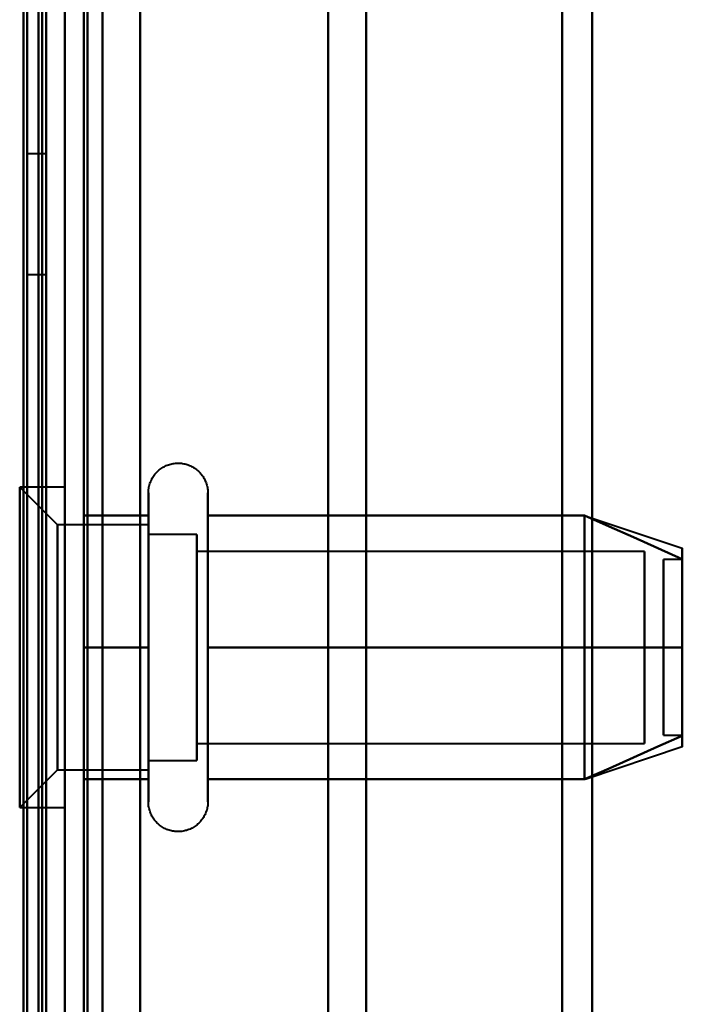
# Model space of a CAD drawing. Header units: millimetres. Extents: x -1087 to 1688, y -120 to 1046.
# Tile 58 of 78: x 549 to 566, y 239 to 265. Entities that reach past the tile are written whole.
import ezdxf

# ---------------------------------------------------------------- set-up
doc = ezdxf.new("R2010")
doc.units = ezdxf.units.MM
doc.layers.add('G-IMPT', color=8, linetype='Continuous', lineweight=40)

# ---------------------------------------------------------------- blocks, each defined once
blk = doc.blocks.new('NEXA 1000 CALQUES_dwg-755156-Arrière')
at = {"layer": 'G-IMPT'}
for p, q in [((550, 128.972), (550, 937.772)), ((550, 937.272), (550, 129.472)), ((550, 184.872), (550, 501.872)), ((551, 500.872), (551, 185.872)), ((549.3, 186.498), (549.3, 500.246)), ((549.3, 186.498), (549.3, 500.246)), ((549.3, 343.372), (549.3, 171.872)), ((549.3, 343.372), (549.3, 186.498)), ((549.3, 343.372), (549.3, 186.498)), ((549.3, 171.872), (549.3, 343.372)), ((550, 343.372), (550, 184.872)), ((550, 184.872), (550, 343.372)), ((550, 343.372), (550, 171.872)), ((550, 171.872), (550, 343.372)), ((550.5, 184.872), (550.5, 343.372)), ((550.5, 343.372), (550.5, 184.872)), ((551, 343.372), (551, 185.872)), ((551, 185.872), (551, 343.372)), ((556.99, 186.498), (556.99, 343.372)), ((556.99, 343.372), (556.99, 186.498)), ((558, 343.372), (558, 185.872)), ((558, 185.872), (558, 343.372)), ((563.198, 185.464), (563.198, 343.372)), ((563.198, 343.372), (563.198, 185.464)), ((564, 184.872), (564, 343.372)), ((564, 343.372), (564, 184.872)), ((549.5, 261.472), (549, 261.472)), ((549, 259.872), (549, 261.472)), ((549, 261.472), (549, 259.872)), ((549.5, 261.472), (549.5, 258.272)), ((549.5, 261.472), (549.5, 258.272)), ((549.5, 259.872), (549.5, 261.472)), ((549.5, 259.872), (549.5, 261.472)), ((549, 258.272), (549, 259.872)), ((549, 259.872), (549, 258.272)), ((549.5, 258.272), (549.5, 259.872)), ((549, 258.272), (549.5, 258.272)), ((549.8, 251.622), (548.8, 252.622)), ((550, 252.622), (548.8, 252.622)), ((549.8, 251.622), (548.8, 252.622)), ((550, 252.622), (548.8, 252.622)), ((548.8, 252.622), (548.8, 244.692)), ((548.8, 244.692), (548.8, 252.622)), ((548.8, 252.622), (548.8, 244.692)), ((548.8, 244.692), (548.8, 252.622)), ((550, 252.622), (550, 244.692)), ((550, 252.622), (550, 244.692)), ((550, 248.372), (550, 252.622)), ((550, 248.372), (550, 252.622)), ((552.215, 250.422), (552.215, 252.472)), ((552.215, 250.422), (552.215, 252.472)), ((553.796, 252.472), (553.796, 250.422)), ((553.796, 252.472), (553.796, 250.422)), ((548.8, 252.053), (548.8, 244.122)), ((548.8, 244.122), (548.8, 252.053)), ((548.8, 252.053), (548.8, 244.122)), ((548.8, 244.122), (548.8, 252.053)), ((550, 252.053), (550, 248.372)), ((550, 252.053), (550, 248.372)), ((552.215, 244.272), (552.215, 251.923)), ((552.215, 244.272), (552.215, 251.923)), ((553.796, 251.923), (553.796, 244.272)), ((553.796, 251.923), (553.796, 244.272)), ((563.811, 251.867), (566.389, 251.008)), ((563.811, 251.867), (566.389, 251.008)), ((552.215, 251.622), (549.8, 251.622)), ((552.215, 251.622), (549.8, 251.622)), ((549.8, 251.622), (549.8, 245.558)), ((549.8, 245.558), (549.8, 251.622)), ((549.8, 251.622), (549.8, 245.558)), ((549.8, 245.558), (549.8, 251.622)), ((552.215, 251.622), (552.215, 246.747)), ((552.215, 249.997), (552.215, 251.622)), ((552.215, 251.622), (552.215, 246.747)), ((552.215, 249.997), (552.215, 251.622)), ((549.8, 251.187), (549.8, 245.122)), ((549.8, 245.122), (549.8, 251.187)), ((549.8, 251.187), (549.8, 245.122)), ((549.8, 245.122), (549.8, 251.187)), ((553.5, 251.372), (552.215, 251.372)), ((553.5, 251.372), (552.215, 251.372)), ((552.215, 251.372), (552.215, 246.872)), ((552.215, 246.872), (552.215, 251.372)), ((552.215, 251.372), (552.215, 246.872)), ((552.215, 246.872), (552.215, 251.372)), ((552.215, 245.122), (552.215, 251.187)), ((552.215, 245.122), (552.215, 251.187)), ((553.5, 251.372), (553.5, 245.774)), ((553.5, 246.872), (553.5, 251.372)), ((553.5, 251.372), (553.5, 245.774)), ((553.5, 246.872), (553.5, 251.372)), ((553.5, 250.97), (553.5, 245.372)), ((553.5, 250.97), (553.5, 245.372)), ((565.389, 250.921), (553.5, 250.921)), ((565.389, 250.921), (553.5, 250.921)), ((553.5, 250.921), (553.5, 246.165)), ((553.5, 246.165), (553.5, 250.921)), ((553.5, 250.921), (553.5, 246.165)), ((553.5, 246.165), (553.5, 250.921)), ((565.389, 250.921), (565.389, 246.165)), ((565.389, 246.165), (565.389, 250.921)), ((565.389, 250.921), (565.389, 246.165)), ((565.389, 246.165), (565.389, 250.921)), ((566.389, 250.702), (565.889, 250.702)), ((566.389, 250.702), (565.889, 250.702)), ((565.889, 250.702), (565.889, 247.414)), ((565.889, 247.414), (565.889, 250.702)), ((565.889, 250.702), (565.889, 247.414)), ((565.889, 247.414), (565.889, 250.702)), ((566.389, 247.414), (566.389, 250.702)), ((566.389, 250.702), (566.389, 247.414)), ((566.389, 247.414), (566.389, 250.702)), ((566.389, 250.702), (566.389, 247.414)), ((552.215, 244.822), (552.215, 250.422)), ((552.215, 244.822), (552.215, 250.422)), ((553.5, 250.579), (553.5, 245.824)), ((553.5, 245.824), (553.5, 250.579)), ((553.5, 250.579), (553.5, 245.824)), ((553.5, 245.824), (553.5, 250.579)), ((553.796, 250.422), (553.796, 244.822)), ((553.796, 250.422), (553.796, 244.822)), ((565.389, 250.579), (565.389, 245.824)), ((565.389, 245.824), (565.389, 250.579)), ((565.389, 250.579), (565.389, 245.824)), ((565.389, 245.824), (565.389, 250.579)), ((552.215, 249.997), (552.215, 245.122)), ((552.215, 245.558), (552.215, 249.997)), ((552.215, 249.997), (552.215, 245.122)), ((552.215, 245.558), (552.215, 249.997)), ((552.215, 249.872), (552.215, 245.372)), ((552.215, 245.372), (552.215, 249.872)), ((552.215, 249.872), (552.215, 245.372)), ((552.215, 245.372), (552.215, 249.872)), ((553.5, 245.774), (553.5, 249.872)), ((553.5, 245.774), (553.5, 249.872)), ((565.889, 249.331), (565.889, 246.042)), ((565.889, 246.042), (565.889, 249.331)), ((565.889, 249.331), (565.889, 246.042)), ((565.889, 246.042), (565.889, 249.331)), ((566.389, 246.042), (566.389, 249.331)), ((566.389, 249.331), (566.389, 246.042)), ((566.389, 246.042), (566.389, 249.331)), ((566.389, 249.331), (566.389, 246.042)), ((550, 248.372), (550, 244.122)), ((550, 248.372), (550, 244.122)), ((550, 244.122), (550, 248.372)), ((550, 244.122), (550, 248.372)), ((553.5, 245.372), (553.5, 246.872)), ((553.5, 245.372), (553.5, 246.872)), ((565.889, 246.042), (566.389, 246.042)), ((565.889, 246.042), (566.389, 246.042)), ((553.5, 245.824), (565.389, 245.824)), ((553.5, 245.824), (565.389, 245.824)), ((563.811, 244.877), (566.389, 245.737)), ((563.811, 244.877), (566.389, 245.737)), ((552.215, 245.372), (553.5, 245.372)), ((552.215, 245.372), (553.5, 245.372)), ((548.8, 244.122), (549.8, 245.122)), ((548.8, 244.122), (549.8, 245.122)), ((549.8, 245.122), (552.215, 245.122)), ((549.8, 245.122), (552.215, 245.122)), ((548.8, 244.122), (550, 244.122)), ((548.8, 244.122), (550, 244.122))]:
    blk.add_line(p, q, dxfattribs=at)
at = {"layer": 'G-IMPT', "flags": 128}
for points in [[(549.4, 128.972), (549.4, 331.172), (549.4, 533.372), (549.4, 735.572), (549.4, 937.772)], [(549.4, 937.772), (549.4, 735.572), (549.4, 533.372), (549.4, 331.172), (549.4, 128.972)], [(549.4, 937.772), (549.4, 735.572), (549.4, 533.372), (549.4, 331.172), (549.4, 128.972)], [(549.5, 128.972), (549.5, 331.172), (549.5, 533.372), (549.5, 735.572), (549.5, 937.772)], [(550, 128.972), (550, 331.172), (550, 533.372), (550, 735.572), (550, 937.772)], [(550, 937.772), (550, 735.572), (550, 533.372), (550, 331.172), (550, 128.972)], [(552, 937.772), (552, 735.572), (552, 533.372), (552, 331.172), (552, 128.972)], [(552, 937.772), (552, 735.572), (552, 533.372), (552, 331.172), (552, 128.972)], [(552, 128.972), (552, 331.172), (552, 533.372), (552, 735.572), (552, 937.772)], [(552, 128.972), (552, 331.172), (552, 533.372), (552, 735.572), (552, 937.772)], [(549, 937.372), (549, 735.372), (549, 533.372), (549, 331.372), (549, 129.372)], [(549, 129.372), (549, 331.372), (549, 533.372), (549, 735.372), (549, 937.372)], [(548.9, 161.372), (548.9, 355.347), (548.9, 549.322), (548.9, 743.297), (548.9, 937.272)], [(548.9, 937.272), (548.9, 743.297), (548.9, 549.322), (548.9, 355.347), (548.9, 161.372)], [(549, 937.272), (549, 735.322), (549, 533.372), (549, 331.422), (549, 129.472)], [(549, 129.472), (549, 331.422), (549, 533.372), (549, 735.322), (549, 937.272)], [(549.5, 129.472), (549.5, 331.422), (549.5, 533.372), (549.5, 735.322), (549.5, 937.272)], [(549.5, 937.272), (549.5, 735.322), (549.5, 533.372), (549.5, 331.422), (549.5, 129.472)], [(549.5, 129.472), (549.5, 331.422), (549.5, 533.372), (549.5, 735.322), (549.5, 937.272)], [(549.5, 937.272), (549.5, 735.322), (549.5, 533.372), (549.5, 331.422), (549.5, 129.472)], [(549.5, 129.472), (549.5, 331.422), (549.5, 533.372), (549.5, 735.322), (549.5, 937.272)], [(549.5, 937.272), (549.5, 735.322), (549.5, 533.372), (549.5, 331.422), (549.5, 129.472)], [(550, 937.272), (550, 735.322), (550, 533.372), (550, 331.422), (550, 129.472)], [(550, 161.372), (550, 355.347), (550, 549.322), (550, 743.297), (550, 937.272)], [(550, 937.272), (550, 735.322), (550, 533.372), (550, 331.422), (550, 129.472)], [(550, 129.472), (550, 331.422), (550, 533.372), (550, 735.322), (550, 937.272)], [(550, 129.472), (550, 331.422), (550, 533.372), (550, 735.322), (550, 937.272)], [(550, 937.272), (550, 743.297), (550, 549.322), (550, 355.347), (550, 161.372)], [(550.5, 937.272), (550.5, 735.322), (550.5, 533.372), (550.5, 331.422), (550.5, 129.472)], [(550.5, 129.472), (550.5, 331.422), (550.5, 533.372), (550.5, 735.322), (550.5, 937.272)], [(550.6, 937.272), (550.6, 735.322), (550.6, 533.372), (550.6, 331.422), (550.6, 129.472)], [(550.6, 129.472), (550.6, 331.422), (550.6, 533.372), (550.6, 735.322), (550.6, 937.272)], [(550.6, 129.472), (550.6, 331.422), (550.6, 533.372), (550.6, 735.322), (550.6, 937.272)], [(550.6, 129.472), (550.6, 331.422), (550.6, 533.372), (550.6, 735.322), (550.6, 937.272)], [(550.6, 937.272), (550.6, 735.322), (550.6, 533.372), (550.6, 331.422), (550.6, 129.472)], [(550.6, 937.272), (550.6, 735.322), (550.6, 533.372), (550.6, 331.422), (550.6, 129.472)], [(552, 129.472), (552, 331.422), (552, 533.372), (552, 735.322), (552, 937.272)], [(552, 937.272), (552, 735.322), (552, 533.372), (552, 331.422), (552, 129.472)], [(552, 129.472), (552, 331.422), (552, 533.372), (552, 735.322), (552, 937.272)], [(552, 937.272), (552, 735.322), (552, 533.372), (552, 331.422), (552, 129.472)], [(552.215, 252.472), (552.215, 252.504), (552.217, 252.535), (552.221, 252.567), (552.225, 252.598), (552.231, 252.629), (552.238, 252.66), (552.246, 252.691), (552.255, 252.721), (552.266, 252.751), (552.277, 252.78), (552.29, 252.809), (552.304, 252.837), (552.319, 252.865), (552.336, 252.892), (552.353, 252.919), (552.371, 252.944), (552.391, 252.969), (552.411, 252.993), (552.432, 253.017), (552.455, 253.039), (552.478, 253.061), (552.502, 253.082), (552.526, 253.101), (552.552, 253.12), (552.578, 253.137), (552.605, 253.154), (552.633, 253.169), (552.661, 253.184), (552.69, 253.197), (552.719, 253.209), (552.749, 253.22), (552.779, 253.23), (552.809, 253.238), (552.84, 253.245), (552.871, 253.251), (552.902, 253.256), (552.934, 253.259), (552.965, 253.262), (552.997, 253.263), (553.028, 253.262), (553.06, 253.261), (553.091, 253.258), (553.123, 253.254), (553.154, 253.249), (553.185, 253.242), (553.216, 253.234), (553.246, 253.225), (553.276, 253.215), (553.305, 253.204), (553.334, 253.191), (553.363, 253.177), (553.391, 253.162), (553.418, 253.146), (553.445, 253.129), (553.47, 253.111), (553.496, 253.092), (553.52, 253.072), (553.544, 253.051), (553.566, 253.029), (553.588, 253.006), (553.609, 252.982), (553.629, 252.958), (553.648, 252.933), (553.666, 252.907), (553.683, 252.88), (553.698, 252.852), (553.713, 252.824), (553.727, 252.796), (553.739, 252.767), (553.75, 252.737), (553.76, 252.707), (553.769, 252.677), (553.776, 252.646), (553.783, 252.615), (553.788, 252.584), (553.792, 252.552), (553.794, 252.521), (553.796, 252.489), (553.796, 252.472)], [(552.215, 252.472), (552.215, 252.504), (552.217, 252.535), (552.221, 252.567), (552.225, 252.598), (552.231, 252.629), (552.238, 252.66), (552.246, 252.691), (552.255, 252.721), (552.266, 252.751), (552.277, 252.78), (552.29, 252.809), (552.304, 252.837), (552.319, 252.865), (552.336, 252.892), (552.353, 252.919), (552.371, 252.944), (552.391, 252.969), (552.411, 252.993), (552.432, 253.017), (552.455, 253.039), (552.478, 253.061), (552.502, 253.082), (552.526, 253.101), (552.552, 253.12), (552.578, 253.137), (552.605, 253.154), (552.633, 253.169), (552.661, 253.184), (552.69, 253.197), (552.719, 253.209), (552.749, 253.22), (552.779, 253.23), (552.809, 253.238), (552.84, 253.245), (552.871, 253.251), (552.902, 253.256), (552.934, 253.259), (552.965, 253.262), (552.997, 253.263), (553.028, 253.262), (553.06, 253.261), (553.091, 253.258), (553.123, 253.254), (553.154, 253.249), (553.185, 253.242), (553.216, 253.234), (553.246, 253.225), (553.276, 253.215), (553.305, 253.204), (553.334, 253.191), (553.363, 253.177), (553.391, 253.162), (553.418, 253.146), (553.445, 253.129), (553.47, 253.111), (553.496, 253.092), (553.52, 253.072), (553.544, 253.051), (553.566, 253.029), (553.588, 253.006), (553.609, 252.982), (553.629, 252.958), (553.648, 252.933), (553.666, 252.907), (553.683, 252.88), (553.698, 252.852), (553.713, 252.824), (553.727, 252.796), (553.739, 252.767), (553.75, 252.737), (553.76, 252.707), (553.769, 252.677), (553.776, 252.646), (553.783, 252.615), (553.788, 252.584), (553.792, 252.552), (553.794, 252.521), (553.796, 252.489), (553.796, 252.472)], [(552.215, 252.472), (552.215, 252.469), (552.215, 252.459), (552.215, 252.443), (552.215, 252.42), (552.215, 252.391), (552.215, 252.355), (552.215, 252.313), (552.215, 252.264), (552.215, 252.209), (552.215, 252.149), (552.215, 252.082), (552.215, 252.009), (552.215, 251.93), (552.215, 251.923)], [(552.215, 244.822), (552.215, 244.906), (552.215, 244.997), (552.215, 245.093), (552.215, 245.194), (552.215, 245.3), (552.215, 245.411), (552.215, 245.526), (552.215, 245.647), (552.215, 245.771), (552.215, 245.9), (552.215, 246.033), (552.215, 246.169), (552.215, 246.31), (552.215, 246.453), (552.215, 246.599), (552.215, 246.749), (552.215, 246.9), (552.215, 247.055), (552.215, 247.211), (552.215, 247.369), (552.215, 247.529), (552.215, 247.69), (552.215, 247.852), (552.215, 248.015), (552.215, 248.179), (552.215, 248.343), (552.215, 248.507), (552.215, 248.671), (552.215, 248.834), (552.215, 248.996), (552.215, 249.158), (552.215, 249.318), (552.215, 249.477), (552.215, 249.634), (552.215, 249.789), (552.215, 249.942), (552.215, 250.092), (552.215, 250.239), (552.215, 250.384), (552.215, 250.525), (552.215, 250.663), (552.215, 250.797), (552.215, 250.927), (552.215, 251.054), (552.215, 251.175), (552.215, 251.293), (552.215, 251.406), (552.215, 251.513), (552.215, 251.616), (552.215, 251.714), (552.215, 251.806), (552.215, 251.893), (552.215, 251.974), (552.215, 252.05), (552.215, 252.119), (552.215, 252.183), (552.215, 252.24), (552.215, 252.292), (552.215, 252.337), (552.215, 252.375), (552.215, 252.408), (552.215, 252.433), (552.215, 252.453), (552.215, 252.465), (552.215, 252.472), (552.215, 252.472)], [(552.215, 252.472), (552.215, 252.469), (552.215, 252.459), (552.215, 252.443), (552.215, 252.42), (552.215, 252.391), (552.215, 252.355), (552.215, 252.313), (552.215, 252.264), (552.215, 252.209), (552.215, 252.149), (552.215, 252.082), (552.215, 252.009), (552.215, 251.93), (552.215, 251.923)], [(552.215, 244.822), (552.215, 244.906), (552.215, 244.997), (552.215, 245.093), (552.215, 245.194), (552.215, 245.3), (552.215, 245.411), (552.215, 245.526), (552.215, 245.647), (552.215, 245.771), (552.215, 245.9), (552.215, 246.033), (552.215, 246.169), (552.215, 246.31), (552.215, 246.453), (552.215, 246.599), (552.215, 246.749), (552.215, 246.9), (552.215, 247.055), (552.215, 247.211), (552.215, 247.369), (552.215, 247.529), (552.215, 247.69), (552.215, 247.852), (552.215, 248.015), (552.215, 248.179), (552.215, 248.343), (552.215, 248.507), (552.215, 248.671), (552.215, 248.834), (552.215, 248.996), (552.215, 249.158), (552.215, 249.318), (552.215, 249.477), (552.215, 249.634), (552.215, 249.789), (552.215, 249.942), (552.215, 250.092), (552.215, 250.239), (552.215, 250.384), (552.215, 250.525), (552.215, 250.663), (552.215, 250.797), (552.215, 250.927), (552.215, 251.054), (552.215, 251.175), (552.215, 251.293), (552.215, 251.406), (552.215, 251.513), (552.215, 251.616), (552.215, 251.714), (552.215, 251.806), (552.215, 251.893), (552.215, 251.974), (552.215, 252.05), (552.215, 252.119), (552.215, 252.183), (552.215, 252.24), (552.215, 252.292), (552.215, 252.337), (552.215, 252.375), (552.215, 252.408), (552.215, 252.433), (552.215, 252.453), (552.215, 252.465), (552.215, 252.472), (552.215, 252.472)], [(553.796, 252.472), (553.796, 252.469), (553.796, 252.459), (553.796, 252.443), (553.796, 252.42), (553.796, 252.391), (553.796, 252.355), (553.796, 252.313), (553.796, 252.264), (553.796, 252.209), (553.796, 252.149), (553.796, 252.082), (553.796, 252.009), (553.796, 251.93), (553.796, 251.846), (553.796, 251.756), (553.796, 251.661), (553.796, 251.56), (553.796, 251.455), (553.796, 251.344), (553.796, 251.229), (553.796, 251.109), (553.796, 250.985), (553.796, 250.856), (553.796, 250.724), (553.796, 250.588), (553.796, 250.448), (553.796, 250.305), (553.796, 250.159), (553.796, 250.01), (553.796, 249.858), (553.796, 249.704), (553.796, 249.548), (553.796, 249.39), (553.796, 249.23), (553.796, 249.069), (553.796, 248.907), (553.796, 248.744), (553.796, 248.58), (553.796, 248.417), (553.796, 248.253), (553.796, 248.089), (553.796, 247.925), (553.796, 247.763), (553.796, 247.601), (553.796, 247.441), (553.796, 247.282), (553.796, 247.125), (553.796, 246.969), (553.796, 246.817), (553.796, 246.666), (553.796, 246.518), (553.796, 246.374), (553.796, 246.232), (553.796, 246.094), (553.796, 245.959), (553.796, 245.829), (553.796, 245.702), (553.796, 245.58), (553.796, 245.462), (553.796, 245.349), (553.796, 245.241), (553.796, 245.137), (553.796, 245.039), (553.796, 244.946), (553.796, 244.859), (553.796, 244.822)], [(553.796, 251.923), (553.796, 252.002), (553.796, 252.075), (553.796, 252.143), (553.796, 252.204), (553.796, 252.26), (553.796, 252.309), (553.796, 252.351), (553.796, 252.388), (553.796, 252.418), (553.796, 252.441), (553.796, 252.458), (553.796, 252.468), (553.796, 252.472)], [(553.796, 252.472), (553.796, 252.469), (553.796, 252.459), (553.796, 252.443), (553.796, 252.42), (553.796, 252.391), (553.796, 252.355), (553.796, 252.313), (553.796, 252.264), (553.796, 252.209), (553.796, 252.149), (553.796, 252.082), (553.796, 252.009), (553.796, 251.93), (553.796, 251.846), (553.796, 251.756), (553.796, 251.661), (553.796, 251.56), (553.796, 251.455), (553.796, 251.344), (553.796, 251.229), (553.796, 251.109), (553.796, 250.985), (553.796, 250.856), (553.796, 250.724), (553.796, 250.588), (553.796, 250.448), (553.796, 250.305), (553.796, 250.159), (553.796, 250.01), (553.796, 249.858), (553.796, 249.704), (553.796, 249.548), (553.796, 249.39), (553.796, 249.23), (553.796, 249.069), (553.796, 248.907), (553.796, 248.744), (553.796, 248.58), (553.796, 248.417), (553.796, 248.253), (553.796, 248.089), (553.796, 247.925), (553.796, 247.763), (553.796, 247.601), (553.796, 247.441), (553.796, 247.282), (553.796, 247.125), (553.796, 246.969), (553.796, 246.817), (553.796, 246.666), (553.796, 246.518), (553.796, 246.374), (553.796, 246.232), (553.796, 246.094), (553.796, 245.959), (553.796, 245.829), (553.796, 245.702), (553.796, 245.58), (553.796, 245.462), (553.796, 245.349), (553.796, 245.241), (553.796, 245.137), (553.796, 245.039), (553.796, 244.946), (553.796, 244.859), (553.796, 244.822)], [(553.796, 251.923), (553.796, 252.002), (553.796, 252.075), (553.796, 252.143), (553.796, 252.204), (553.796, 252.26), (553.796, 252.309), (553.796, 252.351), (553.796, 252.388), (553.796, 252.418), (553.796, 252.441), (553.796, 252.458), (553.796, 252.468), (553.796, 252.472)], [(550.5, 248.372), (550.5, 249.247), (550.5, 250.122), (550.5, 250.997), (550.5, 251.872)], [(550.5, 251.872), (550.5, 250.997), (550.5, 250.122), (550.5, 249.247), (550.5, 248.372)], [(550.5, 248.372), (550.5, 249.247), (550.5, 250.122), (550.5, 250.997), (550.5, 251.872)], [(550.5, 251.872), (550.5, 250.997), (550.5, 250.122), (550.5, 249.247), (550.5, 248.372)], [(550.5, 251.872), (550.5, 250.997), (550.5, 250.122), (550.5, 249.247), (550.5, 248.372)], [(552.215, 251.872), (551.786, 251.872), (551.357, 251.872), (550.929, 251.872), (550.5, 251.872)], [(550.5, 251.872), (550.929, 251.872), (551.357, 251.872), (551.786, 251.872), (552.215, 251.872)], [(552.215, 251.872), (551.786, 251.872), (551.357, 251.872), (550.929, 251.872), (550.5, 251.872)], [(550.5, 248.372), (550.5, 249.247), (550.5, 250.122), (550.5, 250.997), (550.5, 251.872)], [(550.5, 251.872), (550.929, 251.872), (551.357, 251.872), (551.786, 251.872), (552.215, 251.872)], [(550.5, 251.872), (550.5, 250.997), (550.5, 250.122), (550.5, 249.247), (550.5, 248.372)], [(552.215, 251.872), (551.786, 251.872), (551.357, 251.872), (550.929, 251.872), (550.5, 251.872)], [(550.5, 251.872), (550.929, 251.872), (551.357, 251.872), (551.786, 251.872), (552.215, 251.872)], [(552.215, 251.872), (551.786, 251.872), (551.357, 251.872), (550.929, 251.872), (550.5, 251.872)], [(550.5, 248.372), (550.5, 249.247), (550.5, 250.122), (550.5, 250.997), (550.5, 251.872)], [(550.5, 251.872), (550.929, 251.872), (551.357, 251.872), (551.786, 251.872), (552.215, 251.872)], [(552.215, 251.923), (552.215, 251.838), (552.215, 251.748), (552.215, 251.652), (552.215, 251.551), (552.215, 251.445), (552.215, 251.334), (552.215, 251.218), (552.215, 251.098), (552.215, 250.973), (552.215, 250.844), (552.215, 250.712), (552.215, 250.575), (552.215, 250.435), (552.215, 250.292), (552.215, 250.145), (552.215, 249.996), (552.215, 249.844), (552.215, 249.69), (552.215, 249.534), (552.215, 249.376), (552.215, 249.216), (552.215, 249.055), (552.215, 248.892), (552.215, 248.729), (552.215, 248.566), (552.215, 248.402), (552.215, 248.238), (552.215, 248.074), (552.215, 247.911), (552.215, 247.748), (552.215, 247.587), (552.215, 247.426), (552.215, 247.268), (552.215, 247.111), (552.215, 246.956), (552.215, 246.803), (552.215, 246.653), (552.215, 246.505), (552.215, 246.361), (552.215, 246.219), (552.215, 246.082), (552.215, 245.948), (552.215, 245.817), (552.215, 245.691), (552.215, 245.569), (552.215, 245.452), (552.215, 245.339), (552.215, 245.231), (552.215, 245.128), (552.215, 245.031), (552.215, 244.938), (552.215, 244.851), (552.215, 244.77), (552.215, 244.695), (552.215, 244.625), (552.215, 244.562), (552.215, 244.504), (552.215, 244.453), (552.215, 244.408), (552.215, 244.369), (552.215, 244.337), (552.215, 244.311), (552.215, 244.292), (552.215, 244.279), (552.215, 244.273), (552.215, 244.272)], [(552.215, 251.923), (552.215, 251.838), (552.215, 251.748), (552.215, 251.652), (552.215, 251.551), (552.215, 251.445), (552.215, 251.334), (552.215, 251.218), (552.215, 251.098), (552.215, 250.973), (552.215, 250.844), (552.215, 250.712), (552.215, 250.575), (552.215, 250.435), (552.215, 250.292), (552.215, 250.145), (552.215, 249.996), (552.215, 249.844), (552.215, 249.69), (552.215, 249.534), (552.215, 249.376), (552.215, 249.216), (552.215, 249.055), (552.215, 248.892), (552.215, 248.729), (552.215, 248.566), (552.215, 248.402), (552.215, 248.238), (552.215, 248.074), (552.215, 247.911), (552.215, 247.748), (552.215, 247.587), (552.215, 247.426), (552.215, 247.268), (552.215, 247.111), (552.215, 246.956), (552.215, 246.803), (552.215, 246.653), (552.215, 246.505), (552.215, 246.361), (552.215, 246.219), (552.215, 246.082), (552.215, 245.948), (552.215, 245.817), (552.215, 245.691), (552.215, 245.569), (552.215, 245.452), (552.215, 245.339), (552.215, 245.231), (552.215, 245.128), (552.215, 245.031), (552.215, 244.938), (552.215, 244.851), (552.215, 244.77), (552.215, 244.695), (552.215, 244.625), (552.215, 244.562), (552.215, 244.504), (552.215, 244.453), (552.215, 244.408), (552.215, 244.369), (552.215, 244.337), (552.215, 244.311), (552.215, 244.292), (552.215, 244.279), (552.215, 244.273), (552.215, 244.272)], [(552.215, 248.372), (552.215, 249.247), (552.215, 250.122), (552.215, 250.997), (552.215, 251.872)], [(552.215, 251.872), (552.215, 250.997), (552.215, 250.122), (552.215, 249.247), (552.215, 248.372)], [(552.215, 248.372), (552.215, 249.247), (552.215, 250.122), (552.215, 250.997), (552.215, 251.872)], [(552.215, 251.872), (552.215, 250.997), (552.215, 250.122), (552.215, 249.247), (552.215, 248.372)], [(553.796, 244.272), (553.796, 244.276), (553.796, 244.285), (553.796, 244.302), (553.796, 244.325), (553.796, 244.354), (553.796, 244.39), (553.796, 244.432), (553.796, 244.48), (553.796, 244.535), (553.796, 244.596), (553.796, 244.663), (553.796, 244.736), (553.796, 244.814), (553.796, 244.899), (553.796, 244.988), (553.796, 245.084), (553.796, 245.184), (553.796, 245.29), (553.796, 245.4), (553.796, 245.516), (553.796, 245.636), (553.796, 245.76), (553.796, 245.888), (553.796, 246.021), (553.796, 246.157), (553.796, 246.297), (553.796, 246.44), (553.796, 246.586), (553.796, 246.735), (553.796, 246.887), (553.796, 247.041), (553.796, 247.197), (553.796, 247.355), (553.796, 247.514), (553.796, 247.675), (553.796, 247.838), (553.796, 248.001), (553.796, 248.164), (553.796, 248.328), (553.796, 248.492), (553.796, 248.656), (553.796, 248.819), (553.796, 248.982), (553.796, 249.143), (553.796, 249.304), (553.796, 249.463), (553.796, 249.62), (553.796, 249.775), (553.796, 249.928), (553.796, 250.079), (553.796, 250.226), (553.796, 250.371), (553.796, 250.513), (553.796, 250.651), (553.796, 250.785), (553.796, 250.916), (553.796, 251.042), (553.796, 251.165), (553.796, 251.282), (553.796, 251.396), (553.796, 251.504), (553.796, 251.607), (553.796, 251.705), (553.796, 251.798), (553.796, 251.886), (553.796, 251.923)], [(553.796, 244.272), (553.796, 244.276), (553.796, 244.285), (553.796, 244.302), (553.796, 244.325), (553.796, 244.354), (553.796, 244.39), (553.796, 244.432), (553.796, 244.48), (553.796, 244.535), (553.796, 244.596), (553.796, 244.663), (553.796, 244.736), (553.796, 244.814), (553.796, 244.899), (553.796, 244.988), (553.796, 245.084), (553.796, 245.184), (553.796, 245.29), (553.796, 245.4), (553.796, 245.516), (553.796, 245.636), (553.796, 245.76), (553.796, 245.888), (553.796, 246.021), (553.796, 246.157), (553.796, 246.297), (553.796, 246.44), (553.796, 246.586), (553.796, 246.735), (553.796, 246.887), (553.796, 247.041), (553.796, 247.197), (553.796, 247.355), (553.796, 247.514), (553.796, 247.675), (553.796, 247.838), (553.796, 248.001), (553.796, 248.164), (553.796, 248.328), (553.796, 248.492), (553.796, 248.656), (553.796, 248.819), (553.796, 248.982), (553.796, 249.143), (553.796, 249.304), (553.796, 249.463), (553.796, 249.62), (553.796, 249.775), (553.796, 249.928), (553.796, 250.079), (553.796, 250.226), (553.796, 250.371), (553.796, 250.513), (553.796, 250.651), (553.796, 250.785), (553.796, 250.916), (553.796, 251.042), (553.796, 251.165), (553.796, 251.282), (553.796, 251.396), (553.796, 251.504), (553.796, 251.607), (553.796, 251.705), (553.796, 251.798), (553.796, 251.886), (553.796, 251.923)], [(563.796, 251.872), (561.296, 251.872), (558.796, 251.872), (556.296, 251.872), (553.796, 251.872)], [(553.796, 251.872), (553.796, 250.997), (553.796, 250.122), (553.796, 249.247), (553.796, 248.372)], [(563.796, 251.872), (561.296, 251.872), (558.796, 251.872), (556.296, 251.872), (553.796, 251.872)], [(553.796, 251.872), (556.296, 251.872), (558.796, 251.872), (561.296, 251.872), (563.796, 251.872)], [(553.796, 248.372), (553.796, 249.247), (553.796, 250.122), (553.796, 250.997), (553.796, 251.872)], [(553.796, 251.872), (556.296, 251.872), (558.796, 251.872), (561.296, 251.872), (563.796, 251.872)], [(563.796, 251.872), (561.296, 251.872), (558.796, 251.872), (556.296, 251.872), (553.796, 251.872)], [(553.796, 251.872), (553.796, 250.997), (553.796, 250.122), (553.796, 249.247), (553.796, 248.372)], [(563.796, 251.872), (561.296, 251.872), (558.796, 251.872), (556.296, 251.872), (553.796, 251.872)], [(553.796, 251.872), (556.296, 251.872), (558.796, 251.872), (561.296, 251.872), (563.796, 251.872)], [(553.796, 248.372), (553.796, 249.247), (553.796, 250.122), (553.796, 250.997), (553.796, 251.872)], [(553.796, 251.872), (556.296, 251.872), (558.796, 251.872), (561.296, 251.872), (563.796, 251.872)], [(566.389, 250.718), (565.741, 251.007), (565.092, 251.295), (564.444, 251.584), (563.796, 251.872)], [(563.796, 251.872), (563.796, 250.997), (563.796, 250.122), (563.796, 249.247), (563.796, 248.372)], [(566.389, 250.718), (565.741, 251.007), (565.092, 251.295), (564.444, 251.584), (563.796, 251.872)], [(563.796, 251.872), (564.444, 251.584), (565.092, 251.295), (565.741, 251.007), (566.389, 250.718)], [(563.796, 248.372), (563.796, 249.247), (563.796, 250.122), (563.796, 250.997), (563.796, 251.872)], [(563.796, 251.872), (564.444, 251.584), (565.092, 251.295), (565.741, 251.007), (566.389, 250.718)], [(563.796, 248.372), (563.796, 249.247), (563.796, 250.122), (563.796, 250.997), (563.796, 251.872)], [(563.796, 251.872), (563.796, 250.997), (563.796, 250.122), (563.796, 249.247), (563.796, 248.372)], [(566.389, 250.718), (565.741, 251.007), (565.092, 251.295), (564.444, 251.584), (563.796, 251.872)], [(563.796, 251.872), (563.796, 250.997), (563.796, 250.122), (563.796, 249.247), (563.796, 248.372)], [(566.389, 250.718), (565.741, 251.007), (565.092, 251.295), (564.444, 251.584), (563.796, 251.872)], [(563.796, 251.872), (564.444, 251.584), (565.092, 251.295), (565.741, 251.007), (566.389, 250.718)], [(563.796, 248.372), (563.796, 249.247), (563.796, 250.122), (563.796, 250.997), (563.796, 251.872)], [(563.796, 251.872), (564.444, 251.584), (565.092, 251.295), (565.741, 251.007), (566.389, 250.718)], [(563.796, 248.372), (563.796, 249.247), (563.796, 250.122), (563.796, 250.997), (563.796, 251.872)], [(563.796, 251.872), (563.796, 250.997), (563.796, 250.122), (563.796, 249.247), (563.796, 248.372)], [(550.5, 248.372), (550.5, 247.497), (550.5, 246.622), (550.5, 245.747), (550.5, 244.872)], [(550.5, 244.872), (550.5, 245.747), (550.5, 246.622), (550.5, 247.497), (550.5, 248.372)], [(550.5, 248.372), (550.5, 247.497), (550.5, 246.622), (550.5, 245.747), (550.5, 244.872)], [(550.5, 244.872), (550.5, 245.747), (550.5, 246.622), (550.5, 247.497), (550.5, 248.372)], [(550.5, 248.372), (550.5, 247.497), (550.5, 246.622), (550.5, 245.747), (550.5, 244.872)], [(552.215, 248.372), (551.786, 248.372), (551.357, 248.372), (550.929, 248.372), (550.5, 248.372)], [(550.5, 248.372), (550.929, 248.372), (551.357, 248.372), (551.786, 248.372), (552.215, 248.372)], [(552.215, 248.372), (551.786, 248.372), (551.357, 248.372), (550.929, 248.372), (550.5, 248.372)], [(550.5, 244.872), (550.5, 245.747), (550.5, 246.622), (550.5, 247.497), (550.5, 248.372)], [(550.5, 248.372), (550.929, 248.372), (551.357, 248.372), (551.786, 248.372), (552.215, 248.372)], [(550.5, 248.372), (550.5, 247.497), (550.5, 246.622), (550.5, 245.747), (550.5, 244.872)], [(552.215, 248.372), (551.786, 248.372), (551.357, 248.372), (550.929, 248.372), (550.5, 248.372)], [(550.5, 248.372), (550.929, 248.372), (551.357, 248.372), (551.786, 248.372), (552.215, 248.372)], [(552.215, 248.372), (551.786, 248.372), (551.357, 248.372), (550.929, 248.372), (550.5, 248.372)], [(550.5, 244.872), (550.5, 245.747), (550.5, 246.622), (550.5, 247.497), (550.5, 248.372)], [(550.5, 248.372), (550.929, 248.372), (551.357, 248.372), (551.786, 248.372), (552.215, 248.372)], [(552.215, 244.872), (552.215, 245.747), (552.215, 246.622), (552.215, 247.497), (552.215, 248.372)], [(552.215, 248.372), (552.215, 247.497), (552.215, 246.622), (552.215, 245.747), (552.215, 244.872)], [(552.215, 244.872), (552.215, 245.747), (552.215, 246.622), (552.215, 247.497), (552.215, 248.372)], [(552.215, 248.372), (552.215, 247.497), (552.215, 246.622), (552.215, 245.747), (552.215, 244.872)], [(553.796, 244.872), (553.796, 245.747), (553.796, 246.622), (553.796, 247.497), (553.796, 248.372)], [(553.796, 248.372), (556.296, 248.372), (558.796, 248.372), (561.296, 248.372), (563.796, 248.372)], [(563.796, 248.372), (561.296, 248.372), (558.796, 248.372), (556.296, 248.372), (553.796, 248.372)], [(553.796, 248.372), (553.796, 247.497), (553.796, 246.622), (553.796, 245.747), (553.796, 244.872)], [(553.796, 248.372), (556.296, 248.372), (558.796, 248.372), (561.296, 248.372), (563.796, 248.372)], [(563.796, 248.372), (561.296, 248.372), (558.796, 248.372), (556.296, 248.372), (553.796, 248.372)], [(553.796, 244.872), (553.796, 245.747), (553.796, 246.622), (553.796, 247.497), (553.796, 248.372)], [(553.796, 248.372), (556.296, 248.372), (558.796, 248.372), (561.296, 248.372), (563.796, 248.372)], [(563.796, 248.372), (561.296, 248.372), (558.796, 248.372), (556.296, 248.372), (553.796, 248.372)], [(553.796, 248.372), (553.796, 247.497), (553.796, 246.622), (553.796, 245.747), (553.796, 244.872)], [(553.796, 248.372), (556.296, 248.372), (558.796, 248.372), (561.296, 248.372), (563.796, 248.372)], [(563.796, 248.372), (561.296, 248.372), (558.796, 248.372), (556.296, 248.372), (553.796, 248.372)], [(566.389, 248.372), (565.741, 248.372), (565.092, 248.372), (564.444, 248.372), (563.796, 248.372)], [(563.796, 248.372), (563.796, 247.497), (563.796, 246.622), (563.796, 245.747), (563.796, 244.872)], [(563.796, 248.372), (564.444, 248.372), (565.092, 248.372), (565.741, 248.372), (566.389, 248.372)], [(566.389, 248.372), (565.741, 248.372), (565.092, 248.372), (564.444, 248.372), (563.796, 248.372)], [(563.796, 244.872), (563.796, 245.747), (563.796, 246.622), (563.796, 247.497), (563.796, 248.372)], [(563.796, 248.372), (564.444, 248.372), (565.092, 248.372), (565.741, 248.372), (566.389, 248.372)], [(563.796, 248.372), (563.796, 247.497), (563.796, 246.622), (563.796, 245.747), (563.796, 244.872)], [(563.796, 244.872), (563.796, 245.747), (563.796, 246.622), (563.796, 247.497), (563.796, 248.372)], [(566.389, 248.372), (565.741, 248.372), (565.092, 248.372), (564.444, 248.372), (563.796, 248.372)], [(563.796, 248.372), (563.796, 247.497), (563.796, 246.622), (563.796, 245.747), (563.796, 244.872)], [(563.796, 248.372), (564.444, 248.372), (565.092, 248.372), (565.741, 248.372), (566.389, 248.372)], [(566.389, 248.372), (565.741, 248.372), (565.092, 248.372), (564.444, 248.372), (563.796, 248.372)], [(563.796, 244.872), (563.796, 245.747), (563.796, 246.622), (563.796, 247.497), (563.796, 248.372)], [(563.796, 248.372), (564.444, 248.372), (565.092, 248.372), (565.741, 248.372), (566.389, 248.372)], [(563.796, 248.372), (563.796, 247.497), (563.796, 246.622), (563.796, 245.747), (563.796, 244.872)], [(563.796, 244.872), (563.796, 245.747), (563.796, 246.622), (563.796, 247.497), (563.796, 248.372)], [(566.389, 246.026), (565.741, 245.738), (565.092, 245.449), (564.444, 245.161), (563.796, 244.872)], [(563.796, 244.872), (564.444, 245.161), (565.092, 245.449), (565.741, 245.738), (566.389, 246.026)], [(563.796, 244.872), (564.444, 245.161), (565.092, 245.449), (565.741, 245.738), (566.389, 246.026)], [(566.389, 246.026), (565.741, 245.738), (565.092, 245.449), (564.444, 245.161), (563.796, 244.872)], [(566.389, 246.026), (565.741, 245.738), (565.092, 245.449), (564.444, 245.161), (563.796, 244.872)], [(563.796, 244.872), (564.444, 245.161), (565.092, 245.449), (565.741, 245.738), (566.389, 246.026)], [(563.796, 244.872), (564.444, 245.161), (565.092, 245.449), (565.741, 245.738), (566.389, 246.026)], [(566.389, 246.026), (565.741, 245.738), (565.092, 245.449), (564.444, 245.161), (563.796, 244.872)], [(550.5, 244.872), (550.929, 244.872), (551.357, 244.872), (551.786, 244.872), (552.215, 244.872)], [(552.215, 244.872), (551.786, 244.872), (551.357, 244.872), (550.929, 244.872), (550.5, 244.872)], [(550.5, 244.872), (550.929, 244.872), (551.357, 244.872), (551.786, 244.872), (552.215, 244.872)], [(552.215, 244.872), (551.786, 244.872), (551.357, 244.872), (550.929, 244.872), (550.5, 244.872)], [(550.5, 244.872), (550.929, 244.872), (551.357, 244.872), (551.786, 244.872), (552.215, 244.872)], [(552.215, 244.872), (551.786, 244.872), (551.357, 244.872), (550.929, 244.872), (550.5, 244.872)], [(550.5, 244.872), (550.929, 244.872), (551.357, 244.872), (551.786, 244.872), (552.215, 244.872)], [(552.215, 244.872), (551.786, 244.872), (551.357, 244.872), (550.929, 244.872), (550.5, 244.872)], [(552.215, 244.272), (552.215, 244.276), (552.215, 244.285), (552.215, 244.302), (552.215, 244.325), (552.215, 244.354), (552.215, 244.39), (552.215, 244.432), (552.215, 244.48), (552.215, 244.535), (552.215, 244.596), (552.215, 244.663), (552.215, 244.736), (552.215, 244.814), (552.215, 244.822)], [(552.215, 244.272), (552.215, 244.276), (552.215, 244.285), (552.215, 244.302), (552.215, 244.325), (552.215, 244.354), (552.215, 244.39), (552.215, 244.432), (552.215, 244.48), (552.215, 244.535), (552.215, 244.596), (552.215, 244.663), (552.215, 244.736), (552.215, 244.814), (552.215, 244.822)], [(563.796, 244.872), (561.296, 244.872), (558.796, 244.872), (556.296, 244.872), (553.796, 244.872)], [(563.796, 244.872), (561.296, 244.872), (558.796, 244.872), (556.296, 244.872), (553.796, 244.872)], [(553.796, 244.872), (556.296, 244.872), (558.796, 244.872), (561.296, 244.872), (563.796, 244.872)], [(553.796, 244.872), (556.296, 244.872), (558.796, 244.872), (561.296, 244.872), (563.796, 244.872)], [(563.796, 244.872), (561.296, 244.872), (558.796, 244.872), (556.296, 244.872), (553.796, 244.872)], [(563.796, 244.872), (561.296, 244.872), (558.796, 244.872), (556.296, 244.872), (553.796, 244.872)], [(553.796, 244.872), (556.296, 244.872), (558.796, 244.872), (561.296, 244.872), (563.796, 244.872)], [(553.796, 244.872), (556.296, 244.872), (558.796, 244.872), (561.296, 244.872), (563.796, 244.872)], [(553.796, 244.822), (553.796, 244.742), (553.796, 244.669), (553.796, 244.602), (553.796, 244.54), (553.796, 244.485), (553.796, 244.436), (553.796, 244.393), (553.796, 244.357), (553.796, 244.327), (553.796, 244.304), (553.796, 244.287), (553.796, 244.276), (553.796, 244.272)], [(553.796, 244.822), (553.796, 244.742), (553.796, 244.669), (553.796, 244.602), (553.796, 244.54), (553.796, 244.485), (553.796, 244.436), (553.796, 244.393), (553.796, 244.357), (553.796, 244.327), (553.796, 244.304), (553.796, 244.287), (553.796, 244.276), (553.796, 244.272)], [(553.796, 244.272), (553.795, 244.241), (553.793, 244.209), (553.79, 244.178), (553.786, 244.146), (553.78, 244.115), (553.773, 244.084), (553.765, 244.054), (553.756, 244.024), (553.745, 243.994), (553.733, 243.964), (553.72, 243.936), (553.706, 243.907), (553.691, 243.88), (553.675, 243.852), (553.658, 243.826), (553.639, 243.8), (553.62, 243.775), (553.6, 243.751), (553.578, 243.728), (553.556, 243.705), (553.533, 243.684), (553.509, 243.663), (553.484, 243.643), (553.459, 243.625), (553.432, 243.607), (553.405, 243.591), (553.378, 243.575), (553.35, 243.561), (553.321, 243.548), (553.292, 243.536), (553.262, 243.525), (553.232, 243.515), (553.201, 243.507), (553.171, 243.499), (553.14, 243.493), (553.108, 243.489), (553.077, 243.485), (553.045, 243.483), (553.014, 243.482), (552.982, 243.482), (552.951, 243.484), (552.919, 243.487), (552.888, 243.491), (552.857, 243.496), (552.826, 243.503), (552.795, 243.51), (552.765, 243.519), (552.735, 243.53), (552.705, 243.541), (552.676, 243.554), (552.648, 243.567), (552.62, 243.582), (552.593, 243.598), (552.566, 243.615), (552.54, 243.633), (552.515, 243.652), (552.491, 243.672), (552.467, 243.694), (552.444, 243.716), (552.422, 243.738), (552.402, 243.762), (552.382, 243.787), (552.363, 243.812), (552.345, 243.838), (552.328, 243.865), (552.312, 243.892), (552.298, 243.92), (552.284, 243.949), (552.272, 243.978), (552.261, 244.008), (552.251, 244.038), (552.242, 244.068), (552.234, 244.099), (552.228, 244.13), (552.223, 244.161), (552.219, 244.192), (552.216, 244.224), (552.215, 244.255), (552.215, 244.272)], [(553.796, 244.272), (553.795, 244.241), (553.793, 244.209), (553.79, 244.178), (553.786, 244.146), (553.78, 244.115), (553.773, 244.084), (553.765, 244.054), (553.756, 244.024), (553.745, 243.994), (553.733, 243.964), (553.72, 243.936), (553.706, 243.907), (553.691, 243.88), (553.675, 243.852), (553.658, 243.826), (553.639, 243.8), (553.62, 243.775), (553.6, 243.751), (553.578, 243.728), (553.556, 243.705), (553.533, 243.684), (553.509, 243.663), (553.484, 243.643), (553.459, 243.625), (553.432, 243.607), (553.405, 243.591), (553.378, 243.575), (553.35, 243.561), (553.321, 243.548), (553.292, 243.536), (553.262, 243.525), (553.232, 243.515), (553.201, 243.507), (553.171, 243.499), (553.14, 243.493), (553.108, 243.489), (553.077, 243.485), (553.045, 243.483), (553.014, 243.482), (552.982, 243.482), (552.951, 243.484), (552.919, 243.487), (552.888, 243.491), (552.857, 243.496), (552.826, 243.503), (552.795, 243.51), (552.765, 243.519), (552.735, 243.53), (552.705, 243.541), (552.676, 243.554), (552.648, 243.567), (552.62, 243.582), (552.593, 243.598), (552.566, 243.615), (552.54, 243.633), (552.515, 243.652), (552.491, 243.672), (552.467, 243.694), (552.444, 243.716), (552.422, 243.738), (552.402, 243.762), (552.382, 243.787), (552.363, 243.812), (552.345, 243.838), (552.328, 243.865), (552.312, 243.892), (552.298, 243.92), (552.284, 243.949), (552.272, 243.978), (552.261, 244.008), (552.251, 244.038), (552.242, 244.068), (552.234, 244.099), (552.228, 244.13), (552.223, 244.161), (552.219, 244.192), (552.216, 244.224), (552.215, 244.255), (552.215, 244.272)]]:
    blk.add_lwpolyline(points, dxfattribs=at)
at = {"layer": 'G-IMPT'}
for points in [[(566.389, 250.718), (566.389, 250.911), (566.389, 251.104), (566.389, 250.911), (566.389, 250.718)], [(566.389, 250.718), (566.389, 250.91), (566.389, 251.008), (566.389, 251.008)], [(566.389, 251.008), (566.389, 251.008), (566.389, 250.91), (566.389, 250.718)], [(566.389, 250.718), (566.389, 250.911), (566.389, 251.104), (566.389, 250.911), (566.389, 250.718)], [(566.389, 250.718), (566.389, 250.91), (566.389, 251.008), (566.389, 251.008)], [(566.389, 251.008), (566.389, 251.008), (566.389, 250.91), (566.389, 250.718)], [(566.389, 250.718), (566.389, 250.439), (566.389, 249.739), (566.389, 248.845), (566.389, 248.372)], [(566.389, 248.372), (566.389, 248.844), (566.389, 249.738), (566.389, 250.439), (566.389, 250.718)], [(566.389, 248.372), (566.389, 248.836), (566.389, 249.739), (566.389, 250.446), (566.389, 250.718)], [(566.389, 250.718), (566.389, 250.446), (566.389, 249.739), (566.389, 248.836), (566.389, 248.372)], [(566.389, 250.718), (566.389, 250.439), (566.389, 249.739), (566.389, 248.845), (566.389, 248.372)], [(566.389, 248.372), (566.389, 248.844), (566.389, 249.738), (566.389, 250.439), (566.389, 250.718)], [(566.389, 248.372), (566.389, 248.836), (566.389, 249.739), (566.389, 250.446), (566.389, 250.718)], [(566.389, 250.718), (566.389, 250.446), (566.389, 249.739), (566.389, 248.836), (566.389, 248.372)], [(566.389, 248.372), (566.389, 247.9), (566.389, 247.006), (566.389, 246.306), (566.389, 246.026)], [(566.389, 246.026), (566.389, 246.305), (566.389, 247.006), (566.389, 247.9), (566.389, 248.372)], [(566.389, 246.026), (566.389, 246.299), (566.389, 247.006), (566.389, 247.908), (566.389, 248.372)], [(566.389, 248.372), (566.389, 247.908), (566.389, 247.005), (566.389, 246.298), (566.389, 246.026)], [(566.389, 248.372), (566.389, 247.9), (566.389, 247.006), (566.389, 246.306), (566.389, 246.026)], [(566.389, 246.026), (566.389, 246.305), (566.389, 247.006), (566.389, 247.9), (566.389, 248.372)], [(566.389, 246.026), (566.389, 246.299), (566.389, 247.006), (566.389, 247.908), (566.389, 248.372)], [(566.389, 248.372), (566.389, 247.908), (566.389, 247.005), (566.389, 246.298), (566.389, 246.026)], [(566.389, 246.026), (566.389, 245.833), (566.389, 245.64), (566.389, 245.833), (566.389, 246.026)], [(566.389, 246.026), (566.389, 245.834), (566.389, 245.737), (566.389, 245.737)], [(566.389, 245.737), (566.389, 245.737), (566.389, 245.834), (566.389, 246.026)], [(566.389, 246.026), (566.389, 245.833), (566.389, 245.64), (566.389, 245.833), (566.389, 246.026)], [(566.389, 246.026), (566.389, 245.834), (566.389, 245.737), (566.389, 245.737)], [(566.389, 245.737), (566.389, 245.737), (566.389, 245.834), (566.389, 246.026)]]:
    blk.add_open_spline(points, degree=3, dxfattribs=at)

msp = doc.modelspace()

# ---------------------------------------------------------------- block references
at = {"layer": 'G-IMPT'}
msp.add_blockref('NEXA 1000 CALQUES_dwg-755156-Arrière', (0, 0), dxfattribs=at)

doc.saveas('drawing.dxf')
